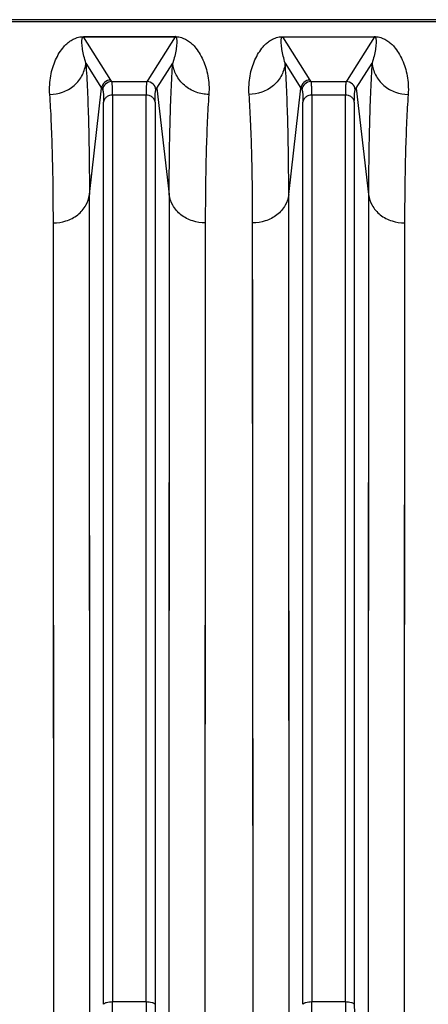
# Model space of a CAD drawing. Extents: x -1622 to 1181, y 8 to 1633.
# Tile 50 of 80: x -745 to -699, y 1524 to 1633. Entities that reach past the tile are written whole.
import ezdxf

# ---------------------------------------------------------------- set-up
doc = ezdxf.new("R2010")
doc.units = 0
doc.header["$LTSCALE"] = 65.395
doc.layers.get('0').update_dxf_attribs({"linetype": 'CONTINUOUS'})

msp = doc.modelspace()

# ---------------------------------------------------------------- linework, layer by layer
at = {"color": 6, "linetype": 'CONTINUOUS'}
msp.add_line((-847.1, 1632.93), (-559.49, 1632.93), dxfattribs=at)
at = {"color": 9, "linetype": 'CONTINUOUS'}
for p, q in [((-847.1, 1632.72), (-559.49, 1632.72)), ((-737.54, 1631.05), (-737.54, 1631.02)), ((-734.55, 1626.26), (-737.54, 1631.02)), ((-727.45, 1631.02), (-737.54, 1631.02)), ((-727.45, 1631.02), (-730.44, 1626.26)), ((-727.45, 1631.02), (-727.45, 1631.05)), ((-712.55, 1626.26), (-715.54, 1631.02)), ((-705.45, 1631.02), (-708.44, 1626.26)), ((-737.29, 1628.13), (-735.55, 1625.35)), ((-729.44, 1625.35), (-727.7, 1628.13)), ((-715.29, 1628.13), (-713.55, 1625.35)), ((-707.44, 1625.35), (-705.7, 1628.13)), ((-734.44, 1626.09), (-734.55, 1626.26)), ((-734.44, 1626.09), (-730.55, 1626.09)), ((-730.44, 1626.26), (-730.55, 1626.09)), ((-712.44, 1626.09), (-712.55, 1626.26)), ((-712.44, 1626.09), (-708.55, 1626.09)), ((-708.44, 1626.26), (-708.55, 1626.09)), ((-736.9, 1613.6), (-735.55, 1625.35)), ((-734.34, 1624.59), (-734.34, 1524.42)), ((-730.65, 1624.59), (-734.34, 1624.59)), ((-730.65, 1524.42), (-730.65, 1624.59)), ((-729.44, 1625.35), (-728.09, 1613.6)), ((-714.9, 1613.6), (-713.55, 1625.35)), ((-712.34, 1624.59), (-712.34, 1524.42)), ((-708.65, 1624.59), (-712.34, 1624.59)), ((-708.65, 1524.42), (-708.65, 1624.59)), ((-707.44, 1625.35), (-706.09, 1613.6)), ((-735.33, 1524.13), (-735.33, 1623.83)), ((-729.66, 1623.83), (-729.66, 1524.13)), ((-713.33, 1524.13), (-713.33, 1623.83)), ((-707.66, 1623.83), (-707.66, 1524.13)), ((-736.9, 1611.6), (-736.9, 1613.6)), ((-736.85, 1518.06), (-736.9, 1613.6)), ((-728.09, 1613.6), (-728.14, 1518.06)), ((-714.9, 1611.6), (-714.9, 1613.6)), ((-714.85, 1518.06), (-714.9, 1613.6)), ((-706.09, 1613.6), (-706.14, 1518.06)), ((-728.1, 1602.85), (-728.11, 1592.94)), ((-706.1, 1602.85), (-706.11, 1592.94)), ((-734.34, 1524.42), (-730.65, 1524.42)), ((-712.34, 1524.42), (-708.65, 1524.42))]:
    msp.add_line(p, q, dxfattribs=at)
at = {"color": 2, "linetype": 'CONTINUOUS'}
for p, q in [((-737.54, 1631.05), (-727.45, 1631.05)), ((-715.54, 1631.05), (-715.54, 1631.02)), ((-715.54, 1631.02), (-705.45, 1631.02)), ((-705.45, 1631.02), (-705.45, 1631.05)), ((-740.88, 1608.51), (-740.88, 1610.47)), ((-740.83, 1516.91), (-740.88, 1610.47)), ((-724.11, 1610.47), (-724.16, 1516.91)), ((-718.88, 1608.51), (-718.88, 1610.47)), ((-718.83, 1516.91), (-718.88, 1610.47)), ((-702.11, 1610.47), (-702.16, 1516.91)), ((-724.12, 1599.94), (-724.13, 1590.24)), ((-702.12, 1599.94), (-702.13, 1590.24))]:
    msp.add_line(p, q, dxfattribs=at)
at = {"color": 9, "linetype": 'CONTINUOUS'}
for points in [[(-728.09, 1613.6), (-728.09, 1611.6), (-728.1, 1602.85)], [(-706.09, 1613.6), (-706.09, 1611.6), (-706.1, 1602.85)], [(-736.89, 1600.48), (-736.89, 1602.85), (-736.9, 1611.6)], [(-714.89, 1600.48), (-714.89, 1602.85), (-714.9, 1611.6)], [(-736.88, 1581.96), (-736.88, 1584.8), (-736.88, 1587.58), (-736.88, 1590.29), (-736.89, 1600.48)], [(-714.88, 1581.96), (-714.88, 1584.8), (-714.88, 1587.58), (-714.88, 1590.29), (-714.89, 1600.48)], [(-728.11, 1592.94), (-728.11, 1590.29), (-728.11, 1587.57), (-728.12, 1576.08)], [(-706.11, 1592.94), (-706.11, 1590.29), (-706.11, 1587.57), (-706.12, 1576.08)], [(-736.86, 1553.78), (-736.87, 1557.12), (-736.87, 1560.41), (-736.87, 1563.65), (-736.87, 1566.84), (-736.87, 1569.98), (-736.88, 1581.96)], [(-714.86, 1553.78), (-714.87, 1557.12), (-714.87, 1560.41), (-714.87, 1563.65), (-714.87, 1566.84), (-714.87, 1569.98), (-714.88, 1581.96)], [(-728.12, 1576.08), (-728.12, 1573.05), (-728.12, 1569.97), (-728.12, 1566.84), (-728.12, 1563.65), (-728.13, 1550.38)], [(-706.12, 1576.08), (-706.12, 1573.05), (-706.12, 1569.97), (-706.12, 1566.84), (-706.12, 1563.65), (-706.13, 1550.38)], [(-736.85, 1518.06), (-736.86, 1529.16), (-736.86, 1532.8), (-736.86, 1536.4), (-736.86, 1539.96), (-736.86, 1553.78)], [(-714.85, 1518.06), (-714.86, 1529.16), (-714.86, 1532.8), (-714.86, 1536.4), (-714.86, 1539.96), (-714.86, 1553.78)], [(-728.13, 1550.38), (-728.13, 1546.95), (-728.13, 1543.47), (-728.13, 1539.95), (-728.13, 1536.39), (-728.13, 1532.8), (-728.13, 1529.16), (-728.14, 1518.06)], [(-706.13, 1550.38), (-706.13, 1546.95), (-706.13, 1543.47), (-706.13, 1539.95), (-706.13, 1536.39), (-706.13, 1532.8), (-706.13, 1529.16), (-706.14, 1518.06)]]:
    msp.add_lwpolyline(points, dxfattribs=at)
at = {"color": 2, "linetype": 'CONTINUOUS'}
for points in [[(-724.11, 1610.47), (-724.11, 1608.51), (-724.12, 1599.94)], [(-702.11, 1610.47), (-702.11, 1608.51), (-702.12, 1599.94)], [(-740.87, 1597.62), (-740.87, 1599.94), (-740.88, 1608.51)], [(-718.87, 1597.62), (-718.87, 1599.94), (-718.88, 1608.51)], [(-740.86, 1579.48), (-740.86, 1582.26), (-740.86, 1584.99), (-740.86, 1587.65), (-740.87, 1597.62)], [(-718.86, 1579.48), (-718.86, 1582.26), (-718.86, 1584.99), (-718.86, 1587.65), (-718.87, 1597.62)], [(-724.13, 1590.24), (-724.13, 1587.65), (-724.13, 1584.99), (-724.14, 1573.73)], [(-702.13, 1590.24), (-702.13, 1587.65), (-702.13, 1584.99), (-702.14, 1573.73)], [(-740.84, 1551.89), (-740.85, 1555.16), (-740.85, 1558.38), (-740.85, 1561.56), (-740.85, 1564.68), (-740.85, 1567.75), (-740.86, 1579.48)], [(-718.84, 1551.89), (-718.85, 1555.16), (-718.85, 1558.38), (-718.85, 1561.56), (-718.85, 1564.68), (-718.85, 1567.75), (-718.86, 1579.48)], [(-724.14, 1573.73), (-724.14, 1570.77), (-724.14, 1567.75), (-724.14, 1564.68), (-724.14, 1561.56), (-724.15, 1548.57)], [(-702.14, 1573.73), (-702.14, 1570.77), (-702.14, 1567.75), (-702.14, 1564.68), (-702.14, 1561.56), (-702.15, 1548.57)], [(-740.83, 1516.91), (-740.84, 1527.78), (-740.84, 1531.34), (-740.84, 1534.87), (-740.84, 1538.35), (-740.84, 1551.89)], [(-718.83, 1516.91), (-718.84, 1527.78), (-718.84, 1531.34), (-718.84, 1534.87), (-718.84, 1538.35), (-718.84, 1551.89)], [(-724.15, 1548.57), (-724.15, 1545.2), (-724.15, 1541.8), (-724.15, 1538.35), (-724.15, 1534.87), (-724.15, 1531.34), (-724.15, 1527.78), (-724.16, 1516.91)], [(-702.15, 1548.57), (-702.15, 1545.2), (-702.15, 1541.8), (-702.15, 1538.35), (-702.15, 1534.87), (-702.15, 1531.34), (-702.15, 1527.78), (-702.16, 1516.91)]]:
    msp.add_lwpolyline(points, dxfattribs=at)
for centre, radius, start, end in [((-727.45, 1628.43), 2.63, 89.0512, 90.002), ((-727.45, 1628.48), 2.57, 87.0487, 89.0592), ((-705.46, 1627.97), 3.08, 89.1256, 89.8971), ((-705.45, 1628.51), 2.54, 87.0983, 89.1413)]:
    msp.add_arc(centre, radius, start, end, dxfattribs=at)
at = {"color": 6, "linetype": 'CONTINUOUS'}
for centre in [(-734.55, 1625.26), (-712.55, 1625.26)]:
    msp.add_arc(centre, 1, 90.1672, 174.8091, dxfattribs=at)
at = {"color": 9, "linetype": 'CONTINUOUS'}
for centre, radius, start, end in [((-734.44, 1625.08), 1, 90.1787, 174.8411), ((-730.55, 1625.08), 1, 5.1589, 89.8213), ((-712.44, 1625.08), 1, 90.1787, 174.8411), ((-708.55, 1625.08), 1, 5.1589, 89.8213), ((-701.07, 1647.03), 40.73, 212.166, 212.4582), ((-763.91, 1647.03), 40.72, 327.5417, 327.834), ((-679.07, 1647.03), 40.73, 212.166, 212.4582), ((-741.91, 1647.03), 40.72, 327.5417, 327.834), ((-847.15, 1524.44), 112.81, 359.2548, 359.9889), ((-619.96, 1524.42), 110.69, 180.004, 180.7523), ((-825.15, 1524.44), 112.81, 359.2548, 359.9889), ((-597.96, 1524.42), 110.69, 180.004, 180.7523), ((-638.13, 1524.15), 91.53, 180.0126, 180.8273), ((-616.13, 1524.15), 91.53, 180.0126, 180.8273)]:
    msp.add_arc(centre, radius, start, end, dxfattribs=at)
at = {"color": 2, "linetype": 'CONTINUOUS'}
for points, knots in [([(-741.27, 1624.67), (-741.3, 1625.02), (-741.3, 1625.71), (-741.19, 1626.71), (-740.96, 1627.63), (-740.65, 1628.48), (-740.24, 1629.26), (-739.81, 1629.85), (-739.41, 1630.27), (-739.03, 1630.58), (-738.63, 1630.81), (-738.17, 1630.99), (-737.85, 1631.04), (-737.66, 1631.05)], [0, 0, 0, 0, 0.132715, 0.25709, 0.374588, 0.48653, 0.59452, 0.701306, 0.756168, 0.814524, 0.882494, 0.926989, 1, 1, 1, 1]), ([(-727.32, 1631.05), (-727.13, 1631.04), (-726.82, 1630.99), (-726.35, 1630.81), (-725.96, 1630.58), (-725.58, 1630.27), (-725.17, 1629.84), (-724.75, 1629.26), (-724.34, 1628.48), (-724.03, 1627.63), (-723.8, 1626.71), (-723.69, 1625.71), (-723.69, 1625.02), (-723.72, 1624.67)], [0, 0, 0, 0, 0.072321, 0.11668, 0.184615, 0.243, 0.29791, 0.404809, 0.512921, 0.624992, 0.742624, 0.86714, 1, 1, 1, 1]), ([(-719.27, 1624.67), (-719.3, 1625.02), (-719.3, 1625.71), (-719.19, 1626.71), (-718.96, 1627.63), (-718.65, 1628.48), (-718.24, 1629.26), (-717.82, 1629.84), (-717.41, 1630.27), (-717.03, 1630.58), (-716.64, 1630.81), (-716.18, 1630.99), (-715.87, 1631.04), (-715.68, 1631.05)], [0, 0, 0, 0, 0.133, 0.257648, 0.375407, 0.487602, 0.595831, 0.702837, 0.757792, 0.816205, 0.884105, 0.928333, 1, 1, 1, 1]), ([(-715.68, 1631.05), (-715.67, 1631.05), (-715.62, 1631.05), (-715.57, 1631.05), (-715.54, 1631.05)], [0, 0, 0, 0, 0.242462, 1, 1, 1, 1]), ([(-705.32, 1631.05), (-705.13, 1631.04), (-704.82, 1630.99), (-704.35, 1630.81), (-703.96, 1630.58), (-703.58, 1630.27), (-703.17, 1629.84), (-702.75, 1629.26), (-702.34, 1628.48), (-702.03, 1627.63), (-701.8, 1626.71), (-701.69, 1625.71), (-701.69, 1625.02), (-701.72, 1624.67)], [0, 0, 0, 0, 0.072422, 0.116798, 0.184738, 0.243118, 0.298021, 0.404904, 0.512998, 0.625051, 0.742663, 0.867161, 1, 1, 1, 1]), ([(-740.88, 1610.47), (-740.88, 1613.11), (-740.92, 1616.88), (-741.09, 1621.61), (-741.2, 1623.69), (-741.27, 1624.67)], [0, 0, 0, 0, 0.558748, 0.794356, 1, 1, 1, 1]), ([(-723.72, 1624.67), (-723.79, 1623.69), (-723.9, 1621.61), (-724.07, 1616.88), (-724.11, 1613.11), (-724.11, 1610.47)], [0, 0, 0, 0, 0.205642, 0.441247, 1, 1, 1, 1]), ([(-718.88, 1610.47), (-718.88, 1613.11), (-718.92, 1616.88), (-719.09, 1621.61), (-719.2, 1623.69), (-719.27, 1624.67)], [0, 0, 0, 0, 0.558753, 0.794358, 1, 1, 1, 1]), ([(-701.72, 1624.67), (-701.79, 1623.69), (-701.9, 1621.61), (-702.07, 1616.88), (-702.11, 1613.11), (-702.11, 1610.47)], [0, 0, 0, 0, 0.205644, 0.441252, 1, 1, 1, 1])]:
    msp.add_open_spline(points, degree=3, knots=knots, dxfattribs=at)
at = {"color": 9, "linetype": 'CONTINUOUS'}
for points, knots in [([(-737.68, 1630.91), (-737.68, 1630.93), (-737.65, 1630.97), (-737.6, 1631.01), (-737.56, 1631.02), (-737.54, 1631.02)], [0, 0, 0, 0, 0.386506, 0.622759, 1, 1, 1, 1]), ([(-727.45, 1631.02), (-727.43, 1631.02), (-727.38, 1631.01), (-727.33, 1630.97), (-727.31, 1630.93), (-727.3, 1630.9)], [0, 0, 0, 0, 0.376897, 0.612364, 1, 1, 1, 1]), ([(-715.69, 1630.91), (-715.68, 1630.93), (-715.66, 1630.97), (-715.6, 1631.01), (-715.56, 1631.02), (-715.54, 1631.02)], [0, 0, 0, 0, 0.386804, 0.622819, 1, 1, 1, 1]), ([(-705.45, 1631.02), (-705.43, 1631.02), (-705.39, 1631.01), (-705.33, 1630.97), (-705.31, 1630.93), (-705.3, 1630.9)], [0, 0, 0, 0, 0.377086, 0.61293, 1, 1, 1, 1]), ([(-737.29, 1628.13), (-737.37, 1628.39), (-737.51, 1628.88), (-737.64, 1629.5), (-737.7, 1629.97), (-737.73, 1630.29), (-737.74, 1630.56), (-737.72, 1630.76), (-737.7, 1630.86), (-737.68, 1630.91)], [0, 0, 0, 0, 0.28516, 0.545566, 0.667182, 0.783217, 0.893725, 0.947078, 1, 1, 1, 1]), ([(-727.3, 1630.9), (-727.28, 1630.86), (-727.27, 1630.76), (-727.25, 1630.55), (-727.26, 1630.29), (-727.29, 1629.96), (-727.35, 1629.5), (-727.48, 1628.88), (-727.62, 1628.39), (-727.7, 1628.13)], [0, 0, 0, 0, 0.05288, 0.10625, 0.216797, 0.332861, 0.454492, 0.714894, 1, 1, 1, 1]), ([(-715.29, 1628.13), (-715.37, 1628.39), (-715.51, 1628.88), (-715.64, 1629.5), (-715.7, 1629.96), (-715.73, 1630.29), (-715.74, 1630.56), (-715.72, 1630.76), (-715.7, 1630.86), (-715.69, 1630.91)], [0, 0, 0, 0, 0.285145, 0.545549, 0.66717, 0.783214, 0.893732, 0.94709, 1, 1, 1, 1]), ([(-705.3, 1630.9), (-705.29, 1630.86), (-705.27, 1630.76), (-705.25, 1630.55), (-705.26, 1630.29), (-705.29, 1629.96), (-705.35, 1629.5), (-705.48, 1628.88), (-705.62, 1628.39), (-705.7, 1628.13)], [0, 0, 0, 0, 0.0529, 0.106262, 0.21679, 0.33284, 0.454464, 0.714868, 1, 1, 1, 1]), ([(-741.27, 1624.67), (-740.8, 1624.67), (-739.82, 1624.84), (-738.53, 1625.59), (-737.61, 1626.75), (-737.34, 1627.68), (-737.29, 1628.13)], [0, 0, 0, 0, 0.246145, 0.50748, 0.764227, 1, 1, 1, 1]), ([(-737.29, 1628.13), (-737.22, 1627.14), (-737.11, 1625), (-736.94, 1620.16), (-736.9, 1616.31), (-736.9, 1613.6)], [0, 0, 0, 0, 0.205633, 0.441239, 1, 1, 1, 1]), ([(-728.09, 1613.6), (-728.09, 1616.31), (-728.05, 1620.16), (-727.88, 1625), (-727.77, 1627.14), (-727.7, 1628.13)], [0, 0, 0, 0, 0.558761, 0.794367, 1, 1, 1, 1]), ([(-723.72, 1624.67), (-724.19, 1624.67), (-725.17, 1624.84), (-726.47, 1625.6), (-727.38, 1626.76), (-727.65, 1627.68), (-727.7, 1628.13)], [0, 0, 0, 0, 0.246824, 0.508403, 0.764882, 1, 1, 1, 1]), ([(-715.29, 1628.13), (-715.34, 1627.68), (-715.61, 1626.75), (-716.53, 1625.59), (-717.82, 1624.84), (-718.8, 1624.67), (-719.27, 1624.67)], [0, 0, 0, 0, 0.235773, 0.49252, 0.753855, 1, 1, 1, 1]), ([(-714.9, 1613.6), (-714.9, 1616.31), (-714.94, 1620.16), (-715.11, 1625), (-715.22, 1627.14), (-715.29, 1628.13)], [0, 0, 0, 0, 0.558761, 0.794367, 1, 1, 1, 1]), ([(-705.7, 1628.13), (-705.77, 1627.14), (-705.88, 1625), (-706.05, 1620.16), (-706.09, 1616.31), (-706.09, 1613.6)], [0, 0, 0, 0, 0.205633, 0.441239, 1, 1, 1, 1]), ([(-705.7, 1628.13), (-705.65, 1627.68), (-705.38, 1626.75), (-704.46, 1625.59), (-703.17, 1624.84), (-702.19, 1624.67), (-701.72, 1624.67)], [0, 0, 0, 0, 0.235773, 0.49252, 0.753855, 1, 1, 1, 1]), ([(-734.34, 1624.59), (-734.34, 1624.79), (-734.34, 1625.13), (-734.36, 1625.53), (-734.38, 1625.78), (-734.39, 1625.91), (-734.41, 1626.01), (-734.43, 1626.07), (-734.44, 1626.09)], [0, 0, 0, 0, 0.387559, 0.68543, 0.799474, 0.889831, 0.956484, 1, 1, 1, 1]), ([(-730.55, 1626.09), (-730.56, 1626.07), (-730.58, 1626.01), (-730.6, 1625.91), (-730.61, 1625.78), (-730.63, 1625.53), (-730.65, 1625.13), (-730.65, 1624.79), (-730.65, 1624.59)], [0, 0, 0, 0, 0.043516, 0.110169, 0.200526, 0.314569, 0.612441, 1, 1, 1, 1]), ([(-712.34, 1624.59), (-712.34, 1624.79), (-712.34, 1625.13), (-712.36, 1625.53), (-712.38, 1625.78), (-712.39, 1625.91), (-712.41, 1626.01), (-712.43, 1626.07), (-712.44, 1626.09)], [0, 0, 0, 0, 0.387559, 0.68543, 0.799474, 0.889831, 0.956484, 1, 1, 1, 1]), ([(-708.55, 1626.09), (-708.56, 1626.07), (-708.58, 1626.01), (-708.6, 1625.91), (-708.61, 1625.78), (-708.63, 1625.53), (-708.65, 1625.13), (-708.65, 1624.79), (-708.65, 1624.59)], [0, 0, 0, 0, 0.043516, 0.110169, 0.200526, 0.314569, 0.612441, 1, 1, 1, 1]), ([(-735.43, 1625.17), (-735.42, 1625.16), (-735.41, 1625.11), (-735.39, 1625.02), (-735.37, 1624.9), (-735.35, 1624.67), (-735.34, 1624.31), (-735.33, 1624), (-735.33, 1623.83)], [0, 0, 0, 0, 0.044151, 0.111076, 0.201472, 0.315436, 0.613079, 1, 1, 1, 1]), ([(-734.34, 1624.59), (-734.46, 1624.59), (-734.7, 1624.56), (-735.02, 1624.4), (-735.25, 1624.14), (-735.32, 1623.93), (-735.33, 1623.83)], [0, 0, 0, 0, 0.25849, 0.525738, 0.777273, 1, 1, 1, 1]), ([(-729.66, 1623.83), (-729.67, 1623.93), (-729.74, 1624.14), (-729.97, 1624.4), (-730.29, 1624.56), (-730.53, 1624.59), (-730.65, 1624.59)], [0, 0, 0, 0, 0.222727, 0.474262, 0.74151, 1, 1, 1, 1]), ([(-729.66, 1623.83), (-729.66, 1624), (-729.65, 1624.31), (-729.64, 1624.67), (-729.62, 1624.9), (-729.6, 1625.02), (-729.58, 1625.11), (-729.57, 1625.16), (-729.55, 1625.17)], [0, 0, 0, 0, 0.386877, 0.684499, 0.798469, 0.88888, 0.955827, 1, 1, 1, 1]), ([(-713.43, 1625.17), (-713.42, 1625.16), (-713.41, 1625.11), (-713.39, 1625.02), (-713.37, 1624.9), (-713.35, 1624.67), (-713.34, 1624.31), (-713.33, 1624), (-713.33, 1623.83)], [0, 0, 0, 0, 0.044151, 0.111076, 0.201472, 0.315436, 0.613079, 1, 1, 1, 1]), ([(-712.34, 1624.59), (-712.46, 1624.59), (-712.7, 1624.56), (-713.02, 1624.4), (-713.25, 1624.14), (-713.32, 1623.93), (-713.33, 1623.83)], [0, 0, 0, 0, 0.25849, 0.525738, 0.777273, 1, 1, 1, 1]), ([(-707.66, 1623.83), (-707.67, 1623.93), (-707.74, 1624.14), (-707.97, 1624.4), (-708.29, 1624.56), (-708.53, 1624.59), (-708.65, 1624.59)], [0, 0, 0, 0, 0.222727, 0.474262, 0.74151, 1, 1, 1, 1]), ([(-707.66, 1623.83), (-707.66, 1624), (-707.65, 1624.31), (-707.64, 1624.67), (-707.62, 1624.9), (-707.6, 1625.02), (-707.58, 1625.11), (-707.57, 1625.16), (-707.55, 1625.17)], [0, 0, 0, 0, 0.386877, 0.684499, 0.798469, 0.88888, 0.955827, 1, 1, 1, 1]), ([(-740.88, 1610.47), (-740.41, 1610.47), (-739.45, 1610.62), (-738.16, 1611.28), (-737.23, 1612.33), (-736.95, 1613.19), (-736.9, 1613.6)], [0, 0, 0, 0, 0.255753, 0.521664, 0.774316, 1, 1, 1, 1]), ([(-724.11, 1610.47), (-724.58, 1610.47), (-725.54, 1610.62), (-726.83, 1611.28), (-727.76, 1612.33), (-728.04, 1613.19), (-728.09, 1613.6)], [0, 0, 0, 0, 0.255668, 0.521552, 0.774239, 1, 1, 1, 1]), ([(-714.9, 1613.6), (-714.95, 1613.19), (-715.23, 1612.33), (-716.16, 1611.28), (-717.45, 1610.62), (-718.41, 1610.47), (-718.88, 1610.47)], [0, 0, 0, 0, 0.225761, 0.478448, 0.744332, 1, 1, 1, 1]), ([(-706.09, 1613.6), (-706.04, 1613.19), (-705.76, 1612.33), (-704.83, 1611.28), (-703.54, 1610.62), (-702.58, 1610.47), (-702.11, 1610.47)], [0, 0, 0, 0, 0.225684, 0.478336, 0.744247, 1, 1, 1, 1]), ([(-735.33, 1524.13), (-735.32, 1524.17), (-735.25, 1524.23), (-735.13, 1524.29), (-734.95, 1524.36), (-734.68, 1524.4), (-734.46, 1524.42), (-734.34, 1524.42)], [0, 0, 0, 0, 0.13628, 0.240068, 0.367718, 0.675232, 1, 1, 1, 1]), ([(-730.65, 1524.42), (-730.53, 1524.42), (-730.31, 1524.4), (-730.04, 1524.36), (-729.86, 1524.29), (-729.74, 1524.23), (-729.67, 1524.17), (-729.66, 1524.13)], [0, 0, 0, 0, 0.324768, 0.632282, 0.759932, 0.86372, 1, 1, 1, 1]), ([(-713.33, 1524.13), (-713.32, 1524.17), (-713.25, 1524.23), (-713.13, 1524.29), (-712.95, 1524.36), (-712.68, 1524.4), (-712.46, 1524.42), (-712.34, 1524.42)], [0, 0, 0, 0, 0.13628, 0.240068, 0.367718, 0.675232, 1, 1, 1, 1]), ([(-708.65, 1524.42), (-708.53, 1524.42), (-708.31, 1524.4), (-708.04, 1524.36), (-707.86, 1524.29), (-707.74, 1524.23), (-707.67, 1524.17), (-707.66, 1524.13)], [0, 0, 0, 0, 0.324768, 0.632282, 0.759932, 0.86372, 1, 1, 1, 1])]:
    msp.add_open_spline(points, degree=3, knots=knots, dxfattribs=at)
at = {"color": 2, "linetype": 'CONTINUOUS'}
msp.add_open_spline([(-737.66, 1631.05), (-737.62, 1631.05), (-737.58, 1631.05), (-737.54, 1631.05)], degree=3, dxfattribs=at)

doc.saveas('drawing.dxf')
